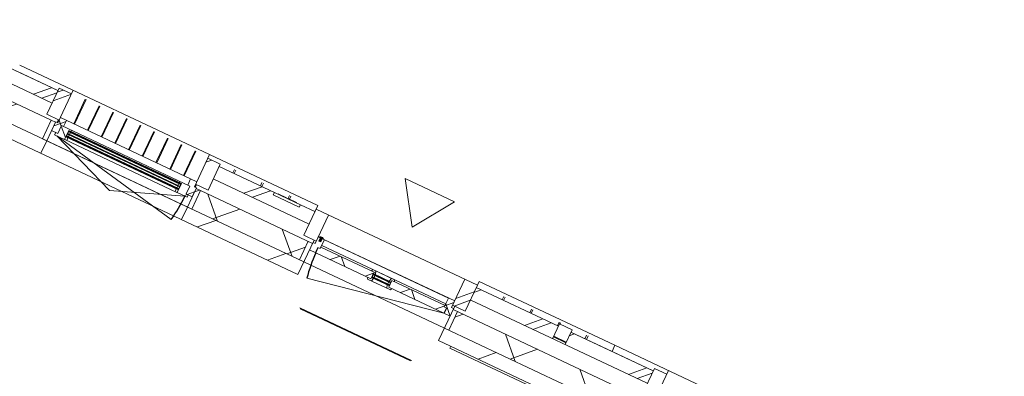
# Model space of a CAD drawing. Header units: metres. Extents: x 136266 to 136452, y 453403 to 453560.
# Tile 36 of 133: x 136391.3 to 136398.48, y 453431.08 to 453433.69. Entities that reach past the tile are written whole.
import ezdxf

# ---------------------------------------------------------------- set-up
doc = ezdxf.new("R2010")
doc.units = ezdxf.units.M
for name, color, linetype, lineweight in [('A-DETL-BEBOUWING', 253, 'Continuous', 9), ('A-DETL-GENF', 92, 'Continuous', 5), ('A-FLOR', 192, 'Continuous', 5), ('A-GENM-1', 8, 'Continuous', 5), ('A-WALL-PATT-3', 8, 'Continuous', 5)]:
    doc.layers.add(name, color=color, linetype=linetype, lineweight=lineweight)
pattern_1 = [(44.99999999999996, (1199.999805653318, -7.958078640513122e-13), (-282.8427124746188, 282.8427124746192), [])]
pattern_2 = [(44.99999999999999, (5.93953300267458e-05, -1.367880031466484e-09), (-141.4213562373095, 141.4213562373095), []), (135, (5.93953300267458e-05, -1.367880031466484e-09), (-141.4213562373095, -141.4213562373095), [])]
pattern_3 = [(44.99999999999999, (-0.0001863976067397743, -1.291482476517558e-09), (-141.4213562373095, 141.4213562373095), []), (135, (-0.0001863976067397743, -1.291482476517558e-09), (-141.4213562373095, -141.4213562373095), [])]
pattern_4 = [(44.99999999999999, (-0.0001863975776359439, -1.291482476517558e-09), (-141.4213562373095, 141.4213562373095), []), (135, (-0.0001863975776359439, -1.291482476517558e-09), (-141.4213562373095, -141.4213562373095), [])]
pattern_5 = [(44.99999999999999, (-0.0001863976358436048, -0.0001818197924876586), (-141.4213562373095, 141.4213562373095), [])]
pattern_6 = [(44.99999999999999, (-0.0004591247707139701, -1.477019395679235e-09), (-141.4213562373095, 141.4213562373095), []), (135, (-0.0004591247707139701, -1.477019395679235e-09), (-141.4213562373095, -141.4213562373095), [])]

# ---------------------------------------------------------------- blocks, each defined once
blk = doc.blocks.new('859-DO-0010 29-09-2022')
at = {"layer": 'A-DETL-BEBOUWING'}
h = blk.add_hatch(dxfattribs=at)
h.set_pattern_fill('FP_362', color=256, angle=89.99999999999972, style=0, pattern_type=2)
h.set_pattern_definition([(44.99999999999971, (19199.99954087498, -6.984919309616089e-10), (-282.8427124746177, 282.8427124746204), []), (44.99999999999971, (20399.99954087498, -7.021299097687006e-10), (-282.8427124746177, 282.8427124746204), [])])
h.paths.add_polyline_path([(134841.8185408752, 23294.99999999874), (134841.8185408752, 23504.99999999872), (134741.8185408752, 23504.99999999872), (134741.8185408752, 23294.99999999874)])
h = blk.add_hatch(dxfattribs=at)
h.set_pattern_fill('FP_363', color=256, angle=89.99999999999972, style=0, pattern_type=2)
h.set_pattern_definition([(44.99999999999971, (19199.99954087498, -6.948539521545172e-10), (-282.8427124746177, 282.8427124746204), []), (44.99999999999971, (20399.99954087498, -7.021299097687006e-10), (-282.8427124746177, 282.8427124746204), [])])
h.paths.add_polyline_path([(136041.8185408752, 23294.99999999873), (136041.8185408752, 23504.99999999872), (135941.8185408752, 23504.99999999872), (135941.8185408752, 23294.99999999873)])
h = blk.add_hatch(dxfattribs=at)
h.set_pattern_fill('FP_361', color=256, angle=89.99999999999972, style=0, pattern_type=2)
h.set_pattern_definition([(44.99999999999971, (19199.99981360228, -6.984919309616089e-10), (-282.8427124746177, 282.8427124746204), []), (44.99999999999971, (20399.99981360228, -7.057678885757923e-10), (-282.8427124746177, 282.8427124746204), [])])
h.paths.add_polyline_path([(138014.5458136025, 23294.99999999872), (138114.5458136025, 23294.99999999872), (138114.5458136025, 23504.9999999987), (138014.5458136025, 23504.9999999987), (138014.5458136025, 23345.87687907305)])
h = blk.add_hatch(dxfattribs=at)
h.set_pattern_fill('FP_348', color=256, angle=-315.0000000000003, style=0, pattern_type=2)
h.set_pattern_definition([(224.9999999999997, (136594.0909772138, 23485.00034483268), (282.8427124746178, -282.8427124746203), []), (224.9999999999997, (135394.0911715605, 23485.0003448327), (282.8427124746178, -282.8427124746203), [])])
h.paths.add_polyline_path([(138712.1296846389, 23384.99999999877), (138778.182177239, 23384.99999999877), (138778.182177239, 23484.99999999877), (138114.5458136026, 23484.99999999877), (138114.5458136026, 23384.99999999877)])
h.paths.add_polyline_path([(136814.5458136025, 23384.99999999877), (136814.5458136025, 23484.99999999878), (136697.2458136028, 23484.99999999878), (136697.2458136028, 23465.99999999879), (136487.2458136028, 23465.99999999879), (136487.2458136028, 23484.99999999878), (136041.8185408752, 23484.99999999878), (136041.8185408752, 23384.99999999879), (136549.7951761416, 23384.99999999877)])
h.paths.add_polyline_path([(134410.0003590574, 23384.99999999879), (134741.8185408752, 23384.99999999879), (134741.8185408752, 23484.99999999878), (134410.0003590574, 23484.99999999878), (134410.0003590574, 23434.9999999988)])
h = blk.add_hatch(dxfattribs=at)
h.set_pattern_fill('FP_1097', color=256, angle=45.00000000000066, style=0, pattern_type=2)
h.set_pattern_definition([(225.0000000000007, (139044.0915232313, 23485.00034483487), (282.8427124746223, -282.8427124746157), []), (225.0000000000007, (137844.0910104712, 23484.99963772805), (282.8427124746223, -282.8427124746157), [])])
h.paths.add_polyline_path([(138878.182177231, 23384.99999999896), (139210.0003590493, 23384.99999999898), (139210.0003590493, 23484.99999999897), (138878.182177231, 23484.99999999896)])
h = blk.add_hatch(dxfattribs=at)
h.set_pattern_fill('FP_350', color=256, angle=-315.0000000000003, style=0, pattern_type=2)
h.set_pattern_definition([(224.9999999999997, (141394.0916140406, 23485.00034483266), (282.8427124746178, -282.8427124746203), []), (224.9999999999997, (140194.0911012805, 23484.99963772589), (282.8427124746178, -282.8427124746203), [])])
h.paths.add_polyline_path([(143036.7987016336, 23384.99999999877), (143578.182177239, 23384.99999999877), (143578.182177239, 23484.99999999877), (142914.5458136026, 23484.99999999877), (142914.5458136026, 23384.99999999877)])
h.paths.add_polyline_path([(141614.5458136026, 23384.99999999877), (141614.5458136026, 23484.99999999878), (141497.2458136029, 23484.99999999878), (141497.2458136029, 23465.99999999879), (141287.2458136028, 23465.99999999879), (141287.2458136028, 23484.99999999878), (140841.8185408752, 23484.99999999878), (140841.8185408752, 23384.99999999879), (141595.2423626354, 23384.99999999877)])
h.paths.add_polyline_path([(139432.9078541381, 23384.99999999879), (139541.8185408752, 23384.99999999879), (139541.8185408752, 23484.99999999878), (139210.0003590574, 23484.99999999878), (139210.0003590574, 23384.99999999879)])
h = blk.add_hatch(dxfattribs=at)
h.set_pattern_fill('FP_556', color=256, angle=180, style=0, pattern_type=2)
h.set_pattern_definition(pattern_2)
h.paths.add_polyline_path([(134824.8185408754, 23200.99999999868), (134874.8185408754, 23200.99999999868), (134874.8185408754, 23264.99999999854), (134891.8185408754, 23264.99999999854), (134891.8185408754, 23314.99999999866), (134841.8185408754, 23314.99999999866), (134841.8185408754, 23272.99999999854), (134824.8185408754, 23272.99999999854)])
h = blk.add_hatch(dxfattribs=at)
h.set_pattern_fill('FP_556', color=256, angle=180, style=0, pattern_type=2)
h.set_pattern_definition(pattern_2)
h.paths.add_polyline_path([(135908.8185408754, 23200.99999999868), (135958.8185408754, 23200.99999999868), (135958.8185408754, 23272.99999999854), (135941.8185408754, 23272.99999999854), (135941.8185408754, 23314.99999999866), (135891.8185408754, 23314.99999999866), (135891.8185408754, 23264.99999999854), (135908.8185408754, 23264.99999999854)])
h = blk.add_hatch(dxfattribs=at)
h.set_pattern_fill('FP_639', color=256, angle=180, style=0, pattern_type=2)
h.set_pattern_definition(pattern_3)
h.paths.add_polyline_path([(136897.5458136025, 23215.99999999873), (136944.5458136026, 23215.99999999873), (136944.5458136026, 23257.9999999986), (136964.5458136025, 23257.9999999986), (136964.5458136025, 23329.99999999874), (136914.5458136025, 23329.99999999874), (136914.5458136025, 23275.9999999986), (136897.5458136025, 23275.9999999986)])
for points in [[(136954.5458136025, 23329.99999999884), (136954.5458136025, 23334.99999999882), (136924.5458136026, 23334.99999999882), (136924.5458136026, 23329.99999999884)], [(136947.5301733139, 23302.99999999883), (136947.5301733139, 23337.99999999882), (136931.5614538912, 23337.99999999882), (136931.5614538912, 23302.99999999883)], [(135842.8185408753, 23246.99999999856), (135842.8185408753, 23250.99999999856), (134940.8185408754, 23250.99999999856), (134940.8185408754, 23246.99999999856), (135291.4324637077, 23246.99999999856)], [(135842.8185408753, 23227.99999999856), (135842.8185408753, 23231.99999999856), (134940.8185408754, 23231.99999999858), (134940.8185408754, 23227.99999999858), (135291.4324637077, 23227.99999999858)], [(135842.8185408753, 23208.99999999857), (135842.8185408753, 23212.99999999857), (134940.8185408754, 23212.99999999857), (134940.8185408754, 23208.99999999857), (135291.4324637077, 23208.99999999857)], [(137395.0458136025, 23248.99999999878), (137534.0458136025, 23248.99999999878), (137534.0458136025, 23252.99999999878), (137395.0458136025, 23252.99999999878)], [(137395.0458136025, 23229.99999999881), (137534.0458136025, 23229.99999999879), (137534.0458136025, 23233.99999999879), (137395.0458136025, 23233.99999999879)]]:
    blk.add_hatch(color=256, dxfattribs=at).paths.add_polyline_path(points)
h = blk.add_hatch(dxfattribs=at)
h.set_pattern_fill('FP_640', color=256, angle=180, style=0, pattern_type=2)
h.set_pattern_definition(pattern_4)
h.paths.add_polyline_path([(137981.5458136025, 23215.99999999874), (137981.5458136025, 23257.99999999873), (137964.5458136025, 23257.99999999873), (137964.5458136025, 23269.99999999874), (137537.0458136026, 23269.99999999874), (137537.0458136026, 23215.99999999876)])
h.paths.add_polyline_path([(137270.5733456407, 23215.99999999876), (137392.0458136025, 23215.99999999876), (137392.0458136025, 23269.99999999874), (136964.5458136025, 23269.99999999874), (136964.5458136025, 23257.99999999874), (136947.5458136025, 23257.99999999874), (136947.5458136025, 23215.99999999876)])
h = blk.add_hatch(dxfattribs=at)
h.set_pattern_fill('FP_640', color=256, angle=180, style=0, pattern_type=2)
h.set_pattern_definition(pattern_4)
h.paths.add_polyline_path([(137403.1509313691, 23203.99999999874), (137409.0458136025, 23225.99999999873), (137392.0458136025, 23225.99999999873), (137392.0458136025, 23215.99999999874), (137368.5660377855, 23215.99999999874), (137371.7814280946, 23203.99999999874)])
h.paths.add_polyline_path([(137557.3101991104, 23203.99999999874), (137560.5255894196, 23215.99999999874), (137537.0458136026, 23215.99999999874), (137537.0458136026, 23225.99999999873), (137520.0458136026, 23225.99999999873), (137525.940695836, 23203.99999999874)])
h.paths.add_polyline_path([(137520.0458136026, 23256.99999999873), (137537.0458136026, 23256.99999999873), (137537.0458136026, 23269.99999999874), (137556.0458136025, 23269.99999999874), (137552.8304232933, 23281.99999999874), (137526.7445434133, 23281.99999999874)])
h.paths.add_polyline_path([(137392.0458136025, 23256.99999999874), (137409.0458136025, 23256.99999999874), (137402.3470837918, 23281.99999999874), (137376.2612039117, 23281.99999999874), (137373.0458136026, 23269.99999999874), (137392.0458136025, 23269.99999999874)])
h = blk.add_hatch(dxfattribs=at)
h.set_pattern_fill('FP_639', color=256, angle=180, style=0, pattern_type=2)
h.set_pattern_definition(pattern_3)
h.paths.add_polyline_path([(138031.5458136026, 23215.99999999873), (138031.5458136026, 23275.9999999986), (138014.5458136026, 23275.9999999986), (138014.5458136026, 23329.99999999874), (137964.5458136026, 23329.99999999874), (137964.5458136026, 23257.9999999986), (137984.5458136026, 23257.9999999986), (137984.5458136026, 23215.99999999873), (137991.3515151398, 23215.99999999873)])
h = blk.add_hatch(dxfattribs=at)
h.set_pattern_fill('FP_555', color=256, angle=-315.0000000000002, style=0, pattern_type=2)
h.set_pattern_definition([(224.9999999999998, (136810.0003759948, 23268.18160673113), (299.9546965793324, -299.9546965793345), []), (314.9999999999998, (136810.0003759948, 23268.18160673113), (299.9546965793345, 299.9546965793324), [])])
h.paths.add_polyline_path([(138712.1296846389, 23118.18181818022), (139210.000359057, 23118.18181818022), (139210.000359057, 23268.18181818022), (138066.5458136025, 23268.18181818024), (138066.5458136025, 23118.18181818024)])
h.paths.add_polyline_path([(136549.7951761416, 23118.18181818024), (136862.5458136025, 23118.18181818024), (136862.5458136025, 23268.18181818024), (135993.8185408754, 23268.18181818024), (135993.8185408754, 23118.18181818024)])
h.paths.add_polyline_path([(134789.8185408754, 23118.18181818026), (134789.8185408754, 23268.18181818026), (134410.000359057, 23268.18181818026), (134410.000359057, 23118.18181818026)])
h = blk.add_hatch(dxfattribs=at)
h.set_pattern_fill('FP_1163', color=256, angle=180, style=0, pattern_type=2)
h.set_pattern_definition(pattern_6)
h.paths.add_polyline_path([(134857.8185408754, 23182.99999999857), (134937.8185408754, 23182.99999999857), (134937.8185408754, 23254.99999999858), (134954.8185408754, 23254.99999999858), (134954.8185408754, 23264.99999999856), (134874.8185408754, 23264.99999999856), (134874.8185408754, 23200.99999999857), (134857.8185408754, 23200.99999999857)])
h = blk.add_hatch(color=256, dxfattribs=at)
h.paths.add_polyline_path([(135828.8185408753, 23204.99999999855), (135842.8185408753, 23204.99999999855), (135842.8185408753, 23208.99999999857), (135828.8185408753, 23208.99999999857)])
h.paths.add_polyline_path([(134940.8185408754, 23204.99999999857), (134954.8185408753, 23204.99999999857), (134954.8185408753, 23208.99999999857), (134940.8185408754, 23208.99999999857)])
h.paths.add_polyline_path([(134954.8185408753, 23250.99999999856), (134954.8185408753, 23254.99999999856), (134940.8185408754, 23254.99999999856), (134940.8185408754, 23250.99999999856)])
h.paths.add_polyline_path([(135828.8185408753, 23250.99999999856), (135842.8185408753, 23250.99999999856), (135842.8185408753, 23254.99999999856), (135828.8185408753, 23254.99999999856)])
h = blk.add_hatch(dxfattribs=at)
h.set_pattern_fill('FP_1163', color=256, angle=180, style=0, pattern_type=2)
h.set_pattern_definition(pattern_6)
h.paths.add_polyline_path([(135845.8185408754, 23182.99999999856), (135925.8185408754, 23182.99999999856), (135925.8185408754, 23200.99999999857), (135908.8185408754, 23200.99999999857), (135908.8185408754, 23264.99999999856), (135828.8185408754, 23264.99999999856), (135829.0170066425, 23254.99999999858), (135845.8185408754, 23254.99999999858)])
h = blk.add_hatch(dxfattribs=at)
h.set_pattern_fill('FP_476', color=256, style=0, pattern_type=2)
h.set_pattern_definition([(45, (0, 0), (-141.4213562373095, 141.4213562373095), [])])
h.paths.add_polyline_path([(135993.8185408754, 23118.18181818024), (135993.8185408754, 23268.18181818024), (135958.8185408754, 23268.18181818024), (135958.8185408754, 23118.18181818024)])
h = blk.add_hatch(dxfattribs=at)
h.set_pattern_fill('FP_860', color=256, angle=180, style=0, pattern_type=2)
h.set_pattern_definition(pattern_5)
h.paths.add_polyline_path([(136897.5458136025, 23118.18181818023), (136897.5458136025, 23268.18181818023), (136862.5458136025, 23268.18181818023), (136862.5458136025, 23118.18181818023)])
h = blk.add_hatch(color=256, dxfattribs=at)
h.paths.add_polyline_path([(137395.0458136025, 23225.99999999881), (137409.0458136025, 23225.99999999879), (137409.0458136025, 23229.99999999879), (137395.0458136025, 23229.99999999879)])
h.paths.add_polyline_path([(137395.0458136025, 23252.99999999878), (137409.0458136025, 23252.99999999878), (137409.0458136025, 23256.99999999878), (137395.0458136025, 23256.99999999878)])
h.paths.add_polyline_path([(137520.0458136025, 23225.99999999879), (137534.0458136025, 23225.99999999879), (137534.0458136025, 23229.99999999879), (137520.0458136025, 23229.99999999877)])
h.paths.add_polyline_path([(137520.0458136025, 23252.99999999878), (137534.0458136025, 23252.99999999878), (137534.0458136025, 23256.99999999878), (137520.0458136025, 23256.99999999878)])
h = blk.add_hatch(dxfattribs=at)
h.set_pattern_fill('FP_860', color=256, angle=180, style=0, pattern_type=2)
h.set_pattern_definition(pattern_5)
h.paths.add_polyline_path([(138066.5458136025, 23118.18181818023), (138066.5458136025, 23268.18181818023), (138031.5458136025, 23268.18181818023), (138031.5458136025, 23118.18181818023)])
h = blk.add_hatch(dxfattribs=at)
h.set_pattern_fill('FP_107', color=256, angle=44.99999999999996, style=0, pattern_type=2)
h.set_pattern_definition(pattern_1)
h.paths.add_polyline_path([(134410.0003590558, 23018.18181818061), (134824.8185408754, 23018.18181818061), (134824.8185408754, 23118.1818181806), (134410.0003590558, 23118.1818181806)])
h = blk.add_hatch(dxfattribs=at)
h.set_pattern_fill('FP_107', color=256, angle=44.99999999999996, style=0, pattern_type=2)
h.set_pattern_definition(pattern_1)
h.paths.add_polyline_path([(135958.8185408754, 23018.18181818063), (136897.5458136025, 23018.18181818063), (136897.5458136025, 23118.18181818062), (135958.8185408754, 23118.18181818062)])
h = blk.add_hatch(dxfattribs=at)
h.set_pattern_fill('FP_107', color=256, angle=44.99999999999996, style=0, pattern_type=2)
h.set_pattern_definition(pattern_1)
h.paths.add_polyline_path([(138031.5458136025, 23018.18181818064), (139210.0003590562, 23018.18181818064), (139210.0003590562, 23118.18181818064), (138031.5458136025, 23118.18181818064)])
at = {"layer": 'A-WALL-PATT-3'}
h = blk.add_hatch(dxfattribs=at)
h.set_pattern_fill('FP_666', color=256, angle=45.00000000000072, style=0, pattern_type=2)
h.set_pattern_definition([(315.0000000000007, (138778.1818968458, 23454.99992542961), (282.8427124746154, 282.8427124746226), []), (315.0000000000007, (138778.1818968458, 22255.00011977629), (282.8427124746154, 282.8427124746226), [])])
h.paths.add_polyline_path([(138878.1821772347, 23404.99999999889), (138878.1821772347, 23504.99999999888), (138778.1821772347, 23504.99999999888), (138778.1821772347, 23404.99999999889)])
for centre, radius, start, end in [((137979.5458136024, 23215.99999999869), 1029.999999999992, 180, 191.0000000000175), ((134874.8185408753, 23182.9999999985), 1033.999999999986, 348.9999999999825, 0)]:
    blk.add_arc(centre, radius, start, end)
at = {"layer": 'A-DETL-BEBOUWING'}
for p, q in [((135941.8185408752, 23535.01156568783), (134410.0185408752, 23535.01156568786)), ((134841.8185408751, 23504.99999999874), (134741.8185408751, 23504.99999999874)), ((134741.8185408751, 23504.99999999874), (134741.8185408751, 23294.99999999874)), ((134841.8185408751, 23534.99999999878), (134841.8185408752, 23272.99999999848)), ((134949.5963186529, 23314.71516923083), (134949.5963186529, 23513.08580734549)), ((134955.1518742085, 23314.71516923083), (134955.1518742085, 23513.08580734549)), ((135060.1518742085, 23314.71516923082), (135060.1518742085, 23513.08580734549)), ((135065.707429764, 23314.71516923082), (135065.707429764, 23513.08580734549)), ((135170.707429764, 23314.71516923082), (135170.707429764, 23513.08580734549)), ((135176.2629853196, 23314.71516923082), (135176.2629853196, 23513.08580734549)), ((135281.2629853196, 23314.71516923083), (135281.2629853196, 23513.08580734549)), ((135286.8185408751, 23314.71516923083), (135286.8185408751, 23513.08580734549)), ((135391.8185408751, 23314.71516923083), (135391.8185408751, 23513.08580734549)), ((135397.3740964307, 23314.71516923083), (135397.3740964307, 23513.08580734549)), ((135502.3740964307, 23314.71516923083), (135502.3740964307, 23513.08580734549)), ((135507.9296519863, 23314.71516923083), (135507.9296519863, 23513.08580734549)), ((135612.9296519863, 23314.71516923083), (135612.9296519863, 23513.08580734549)), ((135618.4852075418, 23314.71516923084), (135618.4852075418, 23513.08580734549)), ((135723.4852075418, 23314.71516923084), (135723.4852075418, 23513.08580734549)), ((135729.0407630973, 23314.71516923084), (135729.0407630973, 23513.08580734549)), ((135834.0407630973, 23314.71516923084), (135834.0407630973, 23513.08580734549)), ((135839.5963186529, 23314.71516923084), (135839.5963186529, 23513.08580734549)), ((135941.8185408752, 23272.99999999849), (135941.8185408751, 23534.99999999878)), ((136041.8185408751, 23504.99999999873), (135941.8185408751, 23504.99999999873)), ((136814.5458136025, 23535.01156568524), (135941.8458136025, 23535.01156568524)), ((135941.8458136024, 23504.99999999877), (135941.8458136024, 23534.9999999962)), ((136041.8185408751, 23294.99999999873), (136041.8185408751, 23504.99999999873)), ((136151.8458136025, 23485.05166498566), (136151.8458136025, 23513.08580734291)), ((136162.7458136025, 23485.05166498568), (136162.7458136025, 23513.08580734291)), ((136374.2208136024, 23485.05166498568), (136374.2208136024, 23513.08580734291)), ((136385.1208136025, 23485.05166498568), (136385.1208136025, 23513.08580734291)), ((136697.2458136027, 23485.99999999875), (136487.2458136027, 23485.99999999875)), ((136487.2458136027, 23485.99999999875), (136487.2458136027, 23465.99999999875)), ((136516.2151846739, 23488.49999999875), (136583.9839532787, 23488.49999999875)), ((136516.2151846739, 23485.99999999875), (136516.2151846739, 23488.49999999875)), ((136521.1987594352, 23485.99999999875), (136521.1987594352, 23488.49999999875)), ((136524.4851719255, 23485.99999999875), (136524.4851719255, 23488.49999999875)), ((136533.2750990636, 23485.99999999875), (136533.2750990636, 23488.49999999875)), ((136549.3539947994, 23485.99999999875), (136549.3539947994, 23488.49999999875)), ((136583.9839532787, 23485.99999999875), (136583.9839532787, 23488.49999999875)), ((136596.5958136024, 23485.99999999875), (136596.5958136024, 23513.0858073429)), ((136601.5638075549, 23488.49999999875), (136664.3490013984, 23488.49999999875)), ((136601.5638075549, 23485.99999999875), (136601.5638075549, 23488.49999999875)), ((136607.4958136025, 23488.49999999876), (136607.4958136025, 23513.0858073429)), ((136611.6094385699, 23485.99999999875), (136611.6094385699, 23488.49999999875)), ((136653.5970369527, 23485.99999999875), (136653.5970369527, 23488.49999999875)), ((136664.3490013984, 23485.99999999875), (136664.3490013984, 23488.49999999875)), ((136697.2458136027, 23465.99999999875), (136697.2458136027, 23485.99999999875)), ((136814.5458136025, 23534.9999999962), (136814.5458136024, 23294.99999999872)), ((138114.5458136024, 23504.99999999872), (136814.5458136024, 23504.99999999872)), ((136914.5458136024, 23504.99999999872), (136914.5458136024, 23275.99999999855)), ((138014.5458136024, 23275.99999999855), (138014.5458136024, 23504.99999999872)), ((139210.0003590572, 23535.01156568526), (138114.5003590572, 23535.01156568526)), ((138114.5003590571, 23504.99999999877), (138114.5003590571, 23534.9999999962)), ((138114.5458136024, 23294.99999999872), (138114.5458136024, 23504.99999999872)), ((138324.5003590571, 23485.05166498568), (138324.5003590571, 23513.08580734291)), ((138335.8753590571, 23485.05166498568), (138335.8753590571, 23513.08580734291)), ((138546.9378590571, 23485.05166498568), (138546.9378590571, 23513.08580734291)), ((138558.3128590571, 23485.05166498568), (138558.3128590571, 23513.08580734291)), ((138769.3753590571, 23485.05166498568), (138769.3753590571, 23513.08580734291)), ((138778.1821772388, 23384.99999999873), (138778.1821772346, 23504.99999999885)), ((138878.1821772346, 23504.99999999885), (138778.1821772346, 23504.99999999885)), ((138780.7503590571, 23504.99999999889), (138780.7503590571, 23513.08580734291)), ((138878.1821772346, 23504.99999999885), (138878.1821772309, 23384.99999999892)), ((138991.8128590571, 23485.05166498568), (138991.8128590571, 23513.08580734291)), ((139003.1878590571, 23485.05166498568), (139003.1878590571, 23513.08580734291)), ((139210.0003590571, 23534.9999999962), (139210.0003590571, 23485.05166498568)), ((140741.8185408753, 23535.01156568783), (139210.0185408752, 23535.01156568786)), ((139210.0185408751, 23534.42562125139), (139210.0185408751, 23534.99999999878)), ((139641.8185408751, 23504.99999999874), (139541.8185408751, 23504.99999999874)), ((139541.8185408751, 23504.99999999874), (139541.8185408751, 23294.99999999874)), ((139641.8185408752, 23534.99999999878), (139641.8185408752, 23272.99999999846)), ((134741.8185408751, 23484.99999999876), (134078.1821772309, 23484.99999999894)), ((134410.0185408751, 23485.05166498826), (134741.8185408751, 23485.05166498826)), ((136487.2458136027, 23485.05166498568), (136041.8185408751, 23485.05166498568)), ((136487.2458136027, 23484.99999999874), (136041.8185408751, 23484.99999999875)), ((136487.2458136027, 23465.99999999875), (136697.2458136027, 23465.99999999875)), ((136814.5458136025, 23485.05166498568), (136697.2458136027, 23485.05166498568)), ((136814.5458136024, 23484.99999999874), (136697.2458136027, 23484.99999999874)), ((138778.1821772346, 23485.05166498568), (138114.5458136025, 23485.05166498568)), ((138778.1821772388, 23484.99999999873), (138114.5458136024, 23484.99999999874)), ((139210.0003590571, 23485.05166498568), (138878.1821772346, 23485.05166498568)), ((139541.8185408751, 23484.99999999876), (138878.1821772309, 23484.99999999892)), ((139210.0185408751, 23485.05166498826), (139541.8185408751, 23485.05166498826)), ((133314.5458136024, 23384.99999999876), (134741.8185408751, 23384.99999999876)), ((136041.8185408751, 23384.99999999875), (136814.5458136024, 23384.99999999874)), ((138114.5458136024, 23384.99999999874), (139541.8185408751, 23384.99999999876)), ((138778.1821772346, 23404.99999999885), (138878.1821772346, 23404.99999999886)), ((138878.1821772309, 23400.01156568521), (138778.1821772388, 23400.01156568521)), ((138780.7503590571, 23399.9999999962), (138780.7503590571, 23404.99999999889)), ((134741.8185408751, 23294.99999999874), (134841.8185408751, 23294.99999999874)), ((134824.8185408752, 23272.99999999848), (134824.8185408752, 23200.99999999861)), ((134841.8185408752, 23272.99999999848), (134824.8185408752, 23272.99999999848)), ((134834.8185408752, 23272.99999999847), (134834.8185408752, 23294.99999999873)), ((135941.8185408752, 23314.99999999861), (134841.8185408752, 23314.99999999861)), ((134891.8185408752, 23264.99999999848), (134891.8185408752, 23314.99999999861)), ((135891.8185408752, 23314.99999999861), (135891.8185408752, 23264.99999999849)), ((135941.8185408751, 23294.99999999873), (136041.8185408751, 23294.99999999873)), ((135958.8185408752, 23272.99999999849), (135941.8185408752, 23272.99999999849)), ((135948.8185408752, 23294.99999999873), (135948.8185408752, 23272.99999999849)), ((135958.8185408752, 23200.99999999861), (135958.8185408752, 23272.99999999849)), ((136814.5458136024, 23294.99999999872), (136914.5458136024, 23294.99999999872)), ((136897.5458136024, 23018.18181818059), (136897.5458136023, 23294.99999999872)), ((136914.5458136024, 23275.99999999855), (136897.5458136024, 23275.99999999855)), ((138014.5458136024, 23329.99999999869), (136914.5458136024, 23329.99999999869)), ((136954.5458136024, 23334.99999999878), (136924.5458136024, 23334.99999999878)), ((136924.5458136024, 23334.99999999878), (136924.5458136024, 23329.99999999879)), ((136931.5458136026, 23337.99999999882), (136931.5458136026, 23302.99999999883)), ((136947.5301733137, 23337.99999999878), (136931.561453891, 23337.99999999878)), ((136931.561453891, 23337.99999999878), (136931.561453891, 23302.99999999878)), ((136931.561453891, 23302.99999999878), (136947.5301733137, 23302.99999999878)), ((136947.5301733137, 23302.99999999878), (136947.5301733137, 23337.99999999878)), ((136947.5458136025, 23302.99999999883), (136947.5458136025, 23337.99999999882)), ((136954.5458136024, 23329.99999999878), (136954.5458136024, 23334.99999999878)), ((136964.5458136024, 23257.99999999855), (136964.5458136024, 23329.99999999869)), ((137964.5458136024, 23327.58622436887), (136964.5458136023, 23327.58622436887)), ((136964.5458136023, 23283.36500725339), (137964.5458136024, 23283.36500725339)), ((137392.0458136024, 23269.99999999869), (136964.5458136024, 23269.99999999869)), ((137376.2612039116, 23281.99999999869), (137373.0458136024, 23269.99999999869)), ((137552.8304232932, 23281.99999999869), (137376.2612039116, 23281.99999999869)), ((137392.0458136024, 23215.99999999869), (137392.0458136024, 23269.99999999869)), ((137409.0458136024, 23256.99999999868), (137402.3470837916, 23281.99999999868)), ((137526.7445434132, 23281.99999999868), (137520.0458136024, 23256.99999999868)), ((137964.5458136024, 23269.99999999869), (137537.0458136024, 23269.99999999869)), ((137537.0458136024, 23269.99999999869), (137537.0458136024, 23215.99999999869)), ((137556.0458136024, 23269.99999999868), (137552.8304232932, 23281.99999999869)), ((137964.5458136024, 23329.99999999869), (137964.5458136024, 23257.99999999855)), ((138014.5458136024, 23294.99999999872), (138114.5458136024, 23294.99999999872)), ((138031.5458136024, 23275.99999999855), (138014.5458136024, 23275.99999999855)), ((138031.5458136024, 23294.99999999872), (138031.5458136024, 23018.1818181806)), ((134789.8185408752, 23268.18181818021), (133231.5458136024, 23268.18181818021)), ((134789.8185408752, 23118.18181818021), (134789.8185408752, 23268.18181818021)), ((134824.8185408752, 23200.99999999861), (134874.8185408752, 23200.99999999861)), ((134857.8185408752, 23200.99999999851), (134857.8185408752, 23182.9999999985)), ((134874.8185408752, 23200.99999999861), (134874.8185408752, 23264.99999999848)), ((135908.8185408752, 23264.9999999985), (134874.8185408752, 23264.9999999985)), ((134937.8185408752, 23182.9999999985), (134937.8185408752, 23254.99999999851)), ((134937.8185408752, 23254.99999999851), (135845.8185408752, 23254.99999999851)), ((134940.8185408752, 23204.99999999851), (134937.8185408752, 23254.99999999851)), ((134940.8185408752, 23254.99999999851), (134937.8185408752, 23204.99999999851)), ((135845.8185408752, 23204.9999999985), (134937.8185408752, 23204.9999999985)), ((134940.8185408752, 23204.99999999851), (134940.8185408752, 23254.99999999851)), ((135842.8185408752, 23250.99999999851), (134940.8185408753, 23250.99999999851)), ((134940.8185408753, 23246.99999999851), (135842.8185408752, 23246.99999999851)), ((135842.8185408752, 23231.99999999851), (134940.8185408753, 23231.99999999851)), ((134940.8185408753, 23227.99999999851), (135842.8185408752, 23227.99999999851)), ((135842.8185408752, 23212.99999999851), (134940.8185408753, 23212.99999999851)), ((134940.8185408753, 23208.99999999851), (135842.8185408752, 23208.99999999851)), ((134954.8185408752, 23250.99999999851), (134954.8185408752, 23264.9999999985)), ((134954.8185408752, 23231.99999999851), (134954.8185408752, 23246.99999999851)), ((134954.8185408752, 23212.99999999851), (134954.8185408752, 23227.99999999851)), ((134954.8185408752, 23182.9999999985), (134954.8185408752, 23208.99999999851)), ((135828.8185408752, 23264.9999999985), (135828.8185408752, 23250.99999999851)), ((135828.8185408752, 23246.99999999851), (135828.8185408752, 23231.99999999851)), ((135828.8185408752, 23227.99999999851), (135828.8185408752, 23212.99999999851)), ((135828.8185408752, 23208.99999999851), (135828.8185408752, 23182.9999999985)), ((135842.8185408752, 23204.99999999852), (135842.8185408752, 23254.99999999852)), ((135845.8185408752, 23204.99999999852), (135842.8185408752, 23254.99999999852)), ((135845.8185408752, 23254.99999999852), (135842.8185408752, 23204.99999999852)), ((135845.8185408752, 23254.99999999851), (135845.8185408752, 23182.9999999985)), ((135908.8185408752, 23200.99999999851), (135908.8185408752, 23264.9999999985)), ((135908.8185408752, 23200.99999999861), (135958.8185408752, 23200.99999999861)), ((135925.8185408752, 23182.9999999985), (135925.8185408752, 23200.99999999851)), ((136897.5458136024, 23268.18181818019), (135993.8185408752, 23268.1818181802)), ((135993.8185408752, 23268.1818181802), (135993.8185408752, 23118.1818181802)), ((136862.5458136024, 23118.1818181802), (136862.5458136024, 23268.1818181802)), ((136897.5458136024, 23215.99999999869), (137392.0458136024, 23215.99999999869)), ((136944.5458136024, 23257.99999999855), (136964.5458136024, 23257.99999999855)), ((136944.5458136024, 23215.99999999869), (136944.5458136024, 23257.99999999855)), ((136947.5458136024, 23257.99999999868), (136947.5458136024, 23215.99999999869)), ((137979.5458136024, 23215.99999999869), (136968.4698146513, 23019.46673476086)), ((137368.5660377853, 23215.99999999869), (137371.7814280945, 23203.99999999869)), ((137371.7814280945, 23203.99999999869), (137557.3101991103, 23203.99999999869)), ((137392.0458136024, 23256.99999999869), (137537.0458136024, 23256.99999999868)), ((137395.0458136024, 23256.99999999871), (137392.0458136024, 23225.99999999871)), ((137395.0458136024, 23225.99999999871), (137392.0458136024, 23256.99999999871)), ((137537.0458136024, 23225.99999999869), (137392.0458136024, 23225.99999999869)), ((137395.0458136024, 23256.99999999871), (137395.0458136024, 23225.99999999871)), ((137534.0458136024, 23252.9999999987), (137395.0458136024, 23252.9999999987)), ((137395.0458136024, 23248.99999999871), (137534.0458136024, 23248.99999999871)), ((137534.0458136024, 23233.99999999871), (137395.0458136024, 23233.99999999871)), ((137395.0458136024, 23229.99999999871), (137534.0458136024, 23229.9999999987)), ((137403.1509313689, 23203.99999999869), (137409.0458136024, 23225.99999999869)), ((137409.0458136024, 23252.9999999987), (137409.0458136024, 23256.9999999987)), ((137409.0458136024, 23233.99999999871), (137409.0458136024, 23248.9999999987)), ((137409.0458136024, 23225.99999999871), (137409.0458136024, 23229.99999999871)), ((137520.0458136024, 23256.99999999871), (137520.0458136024, 23252.9999999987)), ((137520.0458136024, 23248.9999999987), (137520.0458136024, 23233.9999999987)), ((137520.0458136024, 23229.9999999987), (137520.0458136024, 23225.99999999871)), ((137520.0458136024, 23225.99999999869), (137525.9406958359, 23203.99999999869)), ((137534.0458136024, 23256.9999999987), (137534.0458136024, 23225.9999999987)), ((137537.0458136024, 23256.9999999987), (137534.0458136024, 23225.9999999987)), ((137537.0458136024, 23225.9999999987), (137534.0458136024, 23256.9999999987)), ((137537.0458136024, 23215.99999999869), (138031.5458136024, 23215.99999999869)), ((137557.3101991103, 23203.99999999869), (137560.5255894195, 23215.99999999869)), ((137964.5458136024, 23257.99999999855), (137984.5458136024, 23257.99999999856)), ((137981.5458136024, 23215.99999999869), (137981.5458136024, 23257.99999999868)), ((137984.5458136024, 23257.99999999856), (137984.5458136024, 23215.99999999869)), ((139589.8185408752, 23268.18181818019), (138031.5458136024, 23268.18181818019)), ((138066.5458136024, 23268.18181818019), (138066.5458136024, 23118.18181818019)), ((134857.8185408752, 23182.9999999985), (134937.8185408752, 23182.9999999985)), ((134874.8185408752, 23182.9999999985), (135889.8210485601, 22985.70349877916)), ((135391.8185408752, 22985.70349877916), (134874.8185408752, 23182.9999999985)), ((134937.8185408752, 23184.9999999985), (134939.8185408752, 23184.9999999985)), ((134939.8185408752, 23184.9999999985), (134939.8185408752, 23182.9999999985)), ((134939.8185408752, 23182.9999999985), (135843.8185408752, 23182.9999999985)), ((135908.8185408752, 23182.9999999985), (135391.8185408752, 22985.70349877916)), ((135843.8185408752, 23182.9999999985), (135843.8185408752, 23184.9999999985)), ((135843.8185408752, 23184.9999999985), (135845.8185408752, 23184.9999999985)), ((135845.8185408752, 23182.9999999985), (135925.8185408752, 23182.9999999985)), ((136897.5458136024, 23118.18181818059), (133231.5458136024, 23118.18181818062)), ((134824.8185408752, 23018.18181818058), (134824.8185408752, 23118.18181818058)), ((135958.8185408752, 23118.18181818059), (135958.8185408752, 23018.18181818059)), ((141697.5458136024, 23118.18181818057), (138031.5458136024, 23118.1818181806)), ((133231.5458136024, 23018.18181818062), (136897.5458136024, 23018.18181818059)), ((138031.5458136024, 23018.1818181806), (141697.5458136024, 23018.18181818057)), ((138130.0003590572, 23018.18181817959), (138130.0003590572, 23003.18181817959)), ((139045.0003590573, 23003.18181817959), (138130.0003590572, 23003.18181817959)), ((137014.5458136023, 22803.18181817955), (137914.5458136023, 22803.18181817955)), ((137912.5458136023, 22801.18181817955), (137016.5458136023, 22801.18181817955)), ((137909.5458136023, 22798.18181817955), (137019.5458136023, 22798.18181817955))]:
    blk.add_line(p, q, dxfattribs=at)
at = {"layer": 'A-DETL-GENF'}
for p, q in [((137705.000359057, 23984.99999999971), (137305.000359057, 23984.99999999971)), ((137305.000359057, 23984.99999999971), (137505.000359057, 23684.99999999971)), ((137505.000359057, 23684.99999999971), (137705.000359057, 23984.99999999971))]:
    blk.add_line(p, q, dxfattribs=at)
at = {"layer": 'A-FLOR'}
blk.add_line((138031.5458136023, 23118.18181817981), (136897.5458136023, 23118.18181817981), dxfattribs=at)
at = {"layer": 'A-GENM-1'}
for p, q in [((134824.8185408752, 23268.18181818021), (134789.8185408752, 23268.18181818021)), ((134789.8185408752, 23268.18181818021), (134789.8185408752, 23118.18181818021)), ((134824.8185408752, 23118.18181818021), (134824.8185408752, 23268.18181818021)), ((135993.8185408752, 23268.1818181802), (135958.8185408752, 23268.1818181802)), ((135958.8185408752, 23268.1818181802), (135958.8185408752, 23118.1818181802)), ((135993.8185408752, 23118.1818181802), (135993.8185408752, 23268.1818181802)), ((134789.8185408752, 23118.18181818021), (135993.8185408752, 23118.1818181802))]:
    blk.add_line(p, q, dxfattribs=at)

msp = doc.modelspace()

# ---------------------------------------------------------------- block references
at = {"xscale": 0.001, "yscale": 0.001, "zscale": 0.001, "rotation": 334.7650131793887}
msp.add_blockref('859-DO-0010 29-09-2022', (136259.6791283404, 453469.3710543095), dxfattribs=at)

doc.saveas('drawing.dxf')
